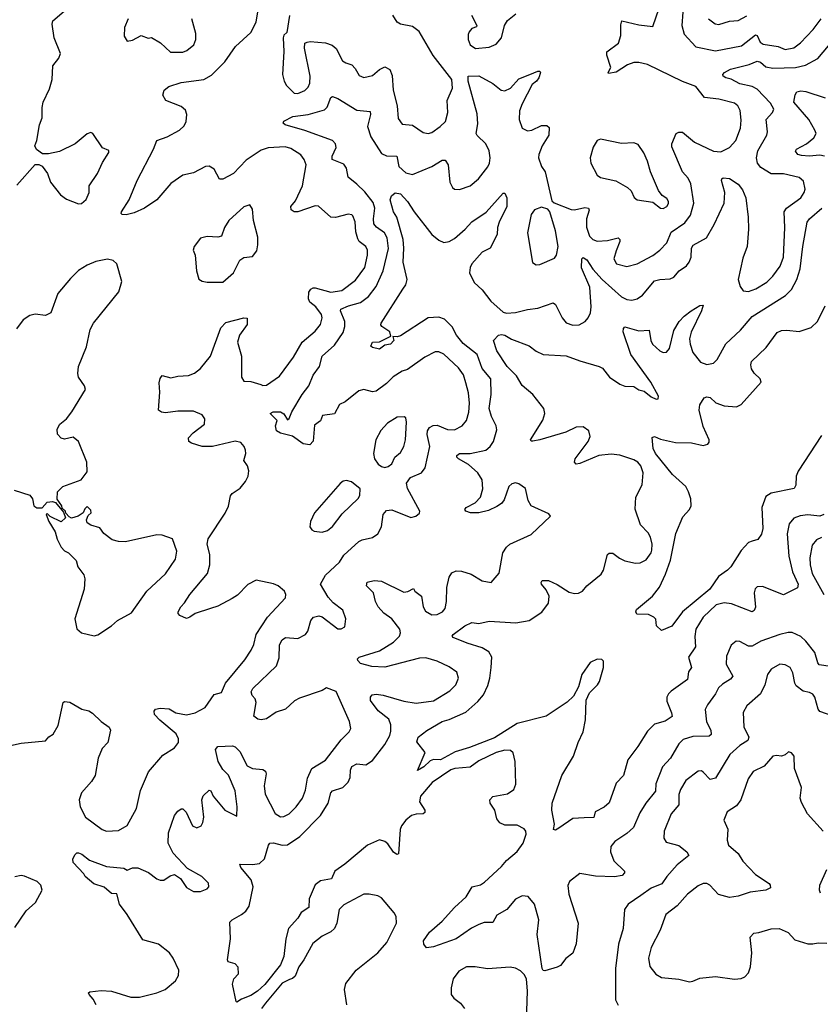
# Model space of a CAD drawing. Extents: x 1550320 to 1685906, y 509093 to 640511.
# Tile 111 of 256: x 1583187 to 1587787, y 572289 to 577949. Entities that reach past the tile are written whole.
import ezdxf

# ---------------------------------------------------------------- set-up
doc = ezdxf.new("R2010")
doc.units = 0

msp = doc.modelspace()

# ---------------------------------------------------------------- linework, layer by layer
at = {"layer": '0CON20XD'}
for points in [[(1583543, 576893), (1583568.8, 576915), (1583586.2, 576955), (1583586.7, 576995), (1583633.8, 577065), (1583662.3, 577127.7), (1583700, 577185), (1583698.3, 577198.3), (1583663.6, 577213.6), (1583606.7, 577295), (1583595, 577300), (1583575, 577293.3), (1583505, 577236), (1583415, 577191.2), (1583351.7, 577178.3), (1583318.3, 577178.3), (1583283.6, 577203.6), (1583273.8, 577225), (1583285.8, 577254.2), (1583301.4, 577345), (1583315.8, 577385), (1583316.2, 577445), (1583322.5, 577475), (1583357.6, 577552.4), (1583374, 577605), (1583378, 577685), (1583411.2, 577728.8), (1583421.2, 577755), (1583385.8, 577845.8), (1583373.4, 577923.4), (1583376.6, 577943.4), (1583495, 578042)], [(1584083.1, 572425), (1584100, 572455), (1584101.4, 572485), (1584069.5, 572555), (1584048.5, 572585), (1583985, 572635.4), (1583895, 572660.8), (1583805, 572805.8), (1583760, 572865), (1583745, 572923.8), (1583715, 572925.8), (1583672.1, 572962.1), (1583612.2, 572982.2), (1583563.6, 573023.6), (1583555, 573040), (1583493.3, 573105), (1583492.9, 573125), (1583505, 573151.2), (1583515, 573160), (1583525, 573160), (1583545, 573153.3), (1583587.4, 573117.4), (1583685, 573082.2), (1583785, 573071.2), (1583805, 573061.2), (1583835.6, 573074.4), (1583865, 573073.1), (1583927.9, 573047.9), (1583975, 573010), (1583995, 573002.5), (1584015, 573003.3), (1584051.7, 573028.3), (1584076.4, 573036.4), (1584111.7, 573011.7), (1584145, 572961.2), (1584185, 572938), (1584225, 572938), (1584265, 572954), (1584273.8, 572965), (1584272, 572985), (1584234.3, 573024.3), (1584150.6, 573070.6), (1584068.3, 573158.3), (1584040, 573215), (1584041.4, 573275), (1584076.2, 573375), (1584095, 573400), (1584115, 573413.3), (1584125, 573413.3), (1584144.1, 573394.1), (1584180, 573315), (1584205, 573304.2), (1584228.8, 573315), (1584240, 573335), (1584245.6, 573365), (1584233.8, 573465), (1584241.7, 573488.3), (1584275, 573520), (1584286.1, 573516.1), (1584298.8, 573485), (1584366, 573405), (1584435, 573370), (1584437.1, 573425), (1584425, 573516.2), (1584386.6, 573606.6), (1584355, 573638.8), (1584328, 573685), (1584312.9, 573755), (1584325, 573770.8), (1584410, 573775), (1584425, 573768.8), (1584451.7, 573741.7), (1584495, 573660.8), (1584525, 573644.4), (1584585, 573638.9), (1584599.8, 573629.8), (1584602.5, 573615), (1584591.5, 573545), (1584597.4, 573497.4), (1584655, 573385.6), (1584685, 573366.5), (1584705, 573369.1), (1584735, 573384.5), (1584775.2, 573424.8), (1584812.9, 573475), (1584829.1, 573520.9), (1584840.5, 573589.5), (1584866, 573644), (1584945, 573692.2), (1585035, 573810.5), (1585080.6, 573855), (1585089.4, 573875), (1585082.7, 573915), (1585005, 574087.1), (1584950.5, 574109.5), (1584925, 574092.9), (1584795, 574048.9), (1584766.3, 574033.7), (1584715, 573985.6), (1584661.1, 573968.9), (1584605, 573930), (1584575, 573924.2), (1584555, 573929.2), (1584532, 573945), (1584545.6, 574025), (1584539.4, 574045), (1584521.9, 574065), (1584517.1, 574085), (1584525.8, 574105), (1584663.1, 574235), (1584678.3, 574281.7), (1584680.4, 574355), (1584695, 574384.3), (1584715, 574397.3), (1584785, 574391.8), (1584830, 574415), (1584843.1, 574435), (1584860.5, 574495), (1584875, 574515.6), (1584905, 574523.1), (1584925, 574517.1), (1585015, 574447.5), (1585035, 574447.5), (1585055, 574460), (1585061.9, 574505), (1585044.4, 574554.4), (1584987.3, 574597.3), (1584958.9, 574628.9), (1584915.9, 574705), (1584943.4, 574756.6), (1585025, 574831.5), (1585048.8, 574871.2), (1585135, 574948.9), (1585155, 574959.1), (1585215, 574971.9), (1585245.4, 574994.6), (1585266.7, 575035), (1585274.7, 575105.3), (1585295, 575128.5), (1585325, 575131.8), (1585435, 575088), (1585462.5, 575095), (1585485, 575113.3), (1585485.5, 575125), (1585414.6, 575255), (1585409.1, 575285), (1585432.6, 575317.4), (1585495, 575344.5), (1585516, 575374), (1585543.9, 575495), (1585528.8, 575565), (1585530.7, 575585), (1585542.7, 575605), (1585563.3, 575616.7), (1585585, 575618), (1585645, 575594.1), (1585685, 575592.3), (1585729.4, 575615), (1585754.6, 575645), (1585767.3, 575692.7), (1585770.8, 575745), (1585766.5, 575805), (1585751, 575861), (1585736.9, 575906.9), (1585707.5, 575947.5), (1585625, 576026.5), (1585595, 576040), (1585575, 576040), (1585515, 576010), (1585415, 575937.9), (1585385, 575928.5), (1585332.9, 575897.1), (1585295, 575858.6), (1585235.9, 575814.1), (1585215, 575809.2), (1585165, 575823.6), (1585135, 575816.5), (1585056.9, 575753.1), (1585025, 575737.8), (1584996.4, 575683.6), (1584927.5, 575675), (1584915, 575643.3), (1584881.2, 575618.8), (1584873.3, 575526.7), (1584855, 575505.7), (1584815, 575510.5), (1584755, 575555.8), (1584685, 575572), (1584663.3, 575585), (1584657.5, 575615), (1584666.7, 575645), (1584626.2, 575685), (1584642.5, 575695), (1584685, 575695.3), (1584705, 575683.1), (1584725, 575650), (1584736.2, 575656.2), (1584750.8, 575695), (1584810.4, 575795), (1584847.5, 575845), (1584872.7, 575905), (1584910.5, 575955), (1584924.2, 576015.8), (1584995, 576078.5), (1585045, 576152), (1585055.4, 576185), (1585054.7, 576215), (1585030.9, 576275), (1585032.1, 576285), (1585077.1, 576305), (1585145, 576324), (1585191.2, 576358.8), (1585234.8, 576415.2), (1585274.7, 576505), (1585305.6, 576634.4), (1585299.3, 576695), (1585283.8, 576725), (1585236.8, 576756.8), (1585222.4, 576775), (1585220, 576805), (1585227.5, 576865), (1585218, 576898), (1585170.3, 576960.3), (1585124.7, 577004.7), (1585074.2, 577044.2), (1585064.6, 577095), (1585049.6, 577119.6), (1584982.5, 577145), (1584982.7, 577165), (1585005.5, 577215), (1585001.9, 577235), (1584984.2, 577255), (1584825, 577312.8), (1584713.3, 577345), (1584700, 577355), (1584704.2, 577365.8), (1584757, 577393), (1584843.8, 577403.8), (1584938.1, 577431.9), (1584954.2, 577445.8), (1584975, 577501.2), (1584985, 577508.6), (1585015, 577496.5), (1585125, 577429.6), (1585201.3, 577421.3), (1585203.6, 577405), (1585185.9, 577335), (1585205, 577275.6), (1585265, 577180.7), (1585295, 577167.1), (1585354.4, 577164.4), (1585365.4, 577105), (1585405, 577068.5), (1585445, 577059.1), (1585555, 577105.5), (1585615, 577142.2), (1585631.9, 577141.9), (1585648.8, 577115), (1585658.6, 577015), (1585674.3, 576984.3), (1585685.8, 576975.8), (1585715, 576972.9), (1585775.3, 576994.7), (1585823.1, 577035), (1585876.5, 577103.5), (1585887.3, 577125), (1585890.8, 577155), (1585884.6, 577195), (1585866.2, 577236.2), (1585815, 577283.1), (1585809.5, 577295), (1585818.6, 577351.4), (1585815, 577407.5), (1585763.3, 577595), (1585764, 577625), (1585825, 577626.7), (1585905, 577581.9), (1585954.5, 577544.5), (1585975, 577540.8), (1586008, 577555), (1586055, 577610), (1586117.5, 577635), (1586165, 577652.5), (1586175, 577652.5), (1586180, 577645), (1586170, 577615), (1586156, 577595), (1586132.5, 577577.5), (1586073.8, 577465), (1586058.8, 577425), (1586056.5, 577375), (1586075, 577326), (1586105, 577310), (1586130, 577315), (1586185, 577341.4), (1586215, 577342), (1586228.8, 577328.8), (1586226.9, 577285), (1586189.4, 577225), (1586169.2, 577175), (1586168.6, 577155), (1586184.4, 577105), (1586205.5, 577075), (1586245, 576907.5), (1586257.3, 576897.3), (1586355, 576857.3), (1586375, 576856), (1586435, 576869.2), (1586455.4, 576865.4), (1586458.9, 576855), (1586444, 576805), (1586443.1, 576756.9), (1586461.2, 576705), (1586479.4, 576685), (1586506, 576676), (1586565, 576680.5), (1586626.2, 576695), (1586635, 576686.2), (1586635.3, 576675), (1586615, 576621.4), (1586600.4, 576575), (1586615.8, 576545), (1586675, 576531.1), (1586735, 576546.4), (1586825.7, 576594.3), (1586864.8, 576625.2), (1586905, 576667.1), (1586931.3, 576728.7), (1587008.2, 576781.8), (1587040.8, 576825), (1587060.4, 576895), (1587042.9, 577005), (1587027.7, 577037.7), (1586995.5, 577075), (1586935, 577217.5), (1586934.7, 577235.3), (1586959.2, 577295), (1586975, 577303.1), (1586995, 577301.9), (1587065, 577245.4), (1587173.8, 577193.8), (1587215, 577190), (1587265, 577215.4), (1587301.5, 577255), (1587329.1, 577325), (1587332.1, 577372.1), (1587327.6, 577427.6), (1587313.3, 577453.3), (1587295, 577469.5), (1587205, 577492.7), (1587121.1, 577501.1), (1587071.9, 577565), (1586995, 577594.1), (1586795, 577691.1), (1586745, 577704), (1586715, 577703.8), (1586680.1, 577689.9), (1586615, 577648.6), (1586570, 577640), (1586567.5, 577645), (1586583.8, 577675), (1586560.8, 577745), (1586560.8, 577765), (1586627.1, 577815), (1586640.7, 577859.3), (1586640.3, 577919.7), (1586647, 577943), (1586745, 577920), (1586825, 577910), (1586862.1, 578015)], [(1584283.8, 574565), (1584195, 574536), (1584165, 574514), (1584145, 574508), (1584107.5, 574525), (1584097.5, 574535), (1584096.7, 574545), (1584112, 574575), (1584133.4, 574596.6), (1584164.3, 574645), (1584265.6, 574765), (1584280, 574815), (1584278.9, 574875), (1584263.6, 574935), (1584270, 574965), (1584368, 575112), (1584386.2, 575153.8), (1584398.5, 575211.5), (1584408.8, 575225), (1584454.5, 575255.5), (1584484.4, 575295), (1584500, 575325), (1584504.1, 575355.9), (1584495.8, 575385), (1584475.7, 575415), (1584485.6, 575455), (1584484.3, 575475), (1584476.4, 575496.4), (1584458.1, 575518.1), (1584425, 575527.1), (1584295, 575495.4), (1584235, 575496.7), (1584175, 575514.1), (1584159.6, 575525), (1584157.5, 575545), (1584183.1, 575575), (1584248.6, 575625), (1584251.4, 575655), (1584235, 575678.1), (1584185, 575698.5), (1584095, 575698.2), (1584025, 575688.6), (1584002.6, 575692.6), (1583984.3, 575704.3), (1583992.6, 575807.4), (1583987.9, 575862.1), (1583993.3, 575886.7), (1584006.1, 575903.9), (1584055, 575891.1), (1584095, 575901.1), (1584156.6, 575903.4), (1584192.1, 575917.9), (1584226.4, 575943.6), (1584282.5, 576015), (1584342.4, 576177.6), (1584371.2, 576208.8), (1584475, 576236.2), (1584493.3, 576233.3), (1584495, 576197.5), (1584450.6, 576135), (1584439.4, 576095), (1584461.4, 576015), (1584460.8, 575895), (1584475, 575872), (1584515, 575869.4), (1584572.6, 575852.6), (1584585, 575846.9), (1584605, 575848.6), (1584679.8, 575900.2), (1584760.9, 576009.1), (1584810.9, 576095), (1584885, 576158.5), (1584915, 576197.1), (1584925.3, 576234.7), (1584921.8, 576255), (1584888.8, 576298.8), (1584855, 576326.4), (1584845.9, 576345), (1584847.8, 576382.2), (1584860.5, 576399.5), (1584872.5, 576407.5), (1584885, 576407.1), (1584975, 576382.4), (1585038.3, 576391.7), (1585117.2, 576452.8), (1585170.7, 576525), (1585184.7, 576595), (1585184.7, 576625), (1585175.2, 576645.2), (1585138.2, 576675), (1585129.3, 576689.3), (1585119.4, 576729.4), (1585115, 576786.7), (1585101.4, 576821.4), (1585095, 576828.1), (1585075, 576831.1), (1585002.2, 576812.2), (1584975, 576814.4), (1584903.3, 576876.7), (1584885, 576880), (1584785, 576844.4), (1584765, 576845.7), (1584747.1, 576857.1), (1584745.8, 576875), (1584772, 576908), (1584812.3, 576995), (1584832.5, 577115), (1584822.5, 577145), (1584801.9, 577171.9), (1584745, 577208.5), (1584712.4, 577217.6), (1584615, 577211.8), (1584575, 577199.6), (1584489.1, 577140.9), (1584415, 577065.5), (1584355, 577031.9), (1584335, 577032.5), (1584305, 577089.2), (1584275, 577108.1), (1584255, 577105.6), (1584185, 577069.4), (1584124.4, 577055.6), (1584055, 577007.5), (1583975, 576913.3), (1583903.9, 576866.1), (1583845, 576840), (1583798.3, 576828.3), (1583775, 576830), (1583770, 576835), (1583772.5, 576845), (1583815.9, 576914.1), (1583862.9, 577025), (1583956.7, 577205), (1583974.4, 577255), (1584035, 577275.6), (1584105.4, 577314.6), (1584131.3, 577338.7), (1584144.3, 577365), (1584148.1, 577405), (1584138.9, 577428.9), (1584115, 577450), (1584027.5, 577485), (1584010, 577515), (1584016.2, 577545), (1584043.3, 577565), (1584115, 577587.3), (1584245.4, 577604.6), (1584289.4, 577630.6), (1584365, 577708), (1584427.5, 577795), (1584514.6, 577875.4), (1584545.6, 577935), (1584556.9, 578005)], [(1586997.2, 577992.8), (1586991.1, 577915), (1587005.2, 577865.2), (1587073, 577793), (1587185, 577769.5), (1587335, 577799.5), (1587415, 577862.2), (1587425, 577858), (1587440.9, 577820.9), (1587458.7, 577808.7), (1587545, 577795.3), (1587585, 577778), (1587635, 577788.4), (1587672.8, 577817.2), (1587746.8, 577893.2), (1587792.7, 577955)], [(1583811.2, 577955), (1583788.8, 577905), (1583786.7, 577855), (1583805, 577826.7), (1583835, 577831.2), (1583885, 577858), (1583925, 577842.5), (1583945, 577846.7), (1583995.7, 577815.7), (1584052.9, 577762.9), (1584125, 577762.7)], [(1584125, 577762.7), (1584148.3, 577771.7), (1584187.8, 577805), (1584198.5, 577835), (1584199.1, 577869.1), (1584176, 577955)], [(1584737, 577973), (1584722.5, 577875), (1584705, 577860), (1584701.2, 577845), (1584705.7, 577765.7), (1584697.5, 577635), (1584706.7, 577595), (1584720.5, 577570.5), (1584765, 577526.9), (1584785, 577524.7), (1584825, 577542.3), (1584845, 577561.1), (1584854.6, 577585), (1584855.4, 577625.4), (1584824.3, 577785.7), (1584826.2, 577813.8), (1584839.2, 577820.8), (1584855.8, 577824.2), (1584945, 577815.6), (1584982.4, 577802.4), (1585005, 577783.8), (1585042.8, 577712.8), (1585060.6, 577700.6), (1585095, 577690), (1585115, 577668.8), (1585138.3, 577628.3), (1585165, 577616.9), (1585215, 577628.1), (1585255, 577662.9), (1585285, 577679.2), (1585313.4, 577663.4), (1585327.6, 577627.6), (1585333.2, 577545), (1585355.5, 577455), (1585362.1, 577382.1), (1585385, 577348), (1585445, 577343.5), (1585505, 577300.8), (1585535, 577294.3), (1585555, 577301.4), (1585602.9, 577335), (1585633.3, 577365), (1585647.1, 577415), (1585643.5, 577485), (1585674.6, 577555.4), (1585670.6, 577605), (1585563.5, 577743.5), (1585482, 577882), (1585445, 577909.2), (1585374.3, 577924.3), (1585356.2, 577935), (1585331.4, 577975)], [(1585782.5, 577975), (1585813.3, 577915), (1585811.7, 577908.3), (1585785, 577898), (1585770.6, 577879.4), (1585764.4, 577865), (1585764.5, 577835), (1585775.6, 577805), (1585805.4, 577784.6), (1585885, 577792.2), (1585925, 577808), (1585955.6, 577844.4), (1585973.1, 577915), (1585990.8, 577945), (1586036.9, 577983.1)], [(1587144.2, 577955), (1587183.8, 577925), (1587205, 577920.9), (1587265, 577941.5), (1587315, 577945.5), (1587365, 577970.7)], [(1586004.3, 574935), (1586125, 574990.5), (1586237.5, 575095), (1586228.3, 575108.3), (1586125.5, 575155.5), (1586108.1, 575185), (1586094.3, 575254.3), (1586055, 575282), (1586035, 575287.5), (1586015, 575282), (1585997.5, 575265), (1585970.5, 575189.5), (1585955, 575168.9), (1585929.4, 575150.6), (1585881.3, 575128.7), (1585825, 575114.7), (1585777.5, 575115), (1585750, 575125), (1585743.9, 575133.9), (1585753.3, 575145), (1585805, 575171.5), (1585835.2, 575204.8), (1585847.4, 575252.6), (1585845.3, 575305), (1585820.4, 575345), (1585765, 575392.7), (1585707.5, 575425), (1585698.6, 575435), (1585699.2, 575445), (1585713.7, 575456.3), (1585775, 575455.5), (1585865, 575475.6), (1585889.4, 575495), (1585910, 575525), (1585927.9, 575592.1), (1585924.3, 575615), (1585898, 575668), (1585884.1, 575715), (1585896.6, 575795), (1585894.5, 575885), (1585844.8, 575944.8), (1585815, 576025.6), (1585735, 576087.5), (1585696.6, 576136.6), (1585672.9, 576182.9), (1585627.8, 576227.8), (1585595, 576239.6), (1585534.7, 576235.3), (1585375, 576132.2), (1585356.2, 576126.2), (1585331.7, 576128.3), (1585336.2, 576105), (1585316.7, 576085), (1585285, 576078.8), (1585255, 576056.2), (1585214.2, 576064.2), (1585205, 576072.5), (1585214.1, 576095.9), (1585255, 576096.7), (1585320, 576130), (1585313.3, 576155), (1585268.8, 576185), (1585262, 576195), (1585264.2, 576205), (1585389.4, 576400.6), (1585406.2, 576425), (1585412.8, 576455), (1585389.5, 576555), (1585393.5, 576635), (1585389.5, 576685), (1585354.1, 576814.1), (1585334.7, 576845), (1585315.7, 576914.3), (1585322.7, 576937.3), (1585345, 576953.3), (1585375, 576949.2), (1585415.7, 576905), (1585454.2, 576845), (1585555.3, 576715.3), (1585595, 576681.5), (1585625, 576669.1), (1585655, 576673.6), (1585685, 576691.8), (1585746.9, 576745), (1585785, 576786.9), (1585866.6, 576843.4), (1585965, 576952.5), (1585975, 576952.5), (1585985.6, 576925), (1585986.2, 576875), (1585941.3, 576785), (1585932.2, 576755), (1585930, 576715), (1585890, 576635), (1585845, 576612.2), (1585784.6, 576545), (1585774.6, 576525), (1585771.8, 576495), (1585798.5, 576438.5), (1585845, 576396.5), (1585895, 576330.6), (1585965, 576267.5), (1585985, 576262.5), (1586035, 576265.4), (1586105, 576283.9), (1586165, 576290.5), (1586251.4, 576321.4), (1586265, 576312), (1586303.1, 576235), (1586327.6, 576207.6), (1586365, 576193.1), (1586402.5, 576195), (1586436.4, 576213.6), (1586454.2, 576235), (1586466.2, 576263.8), (1586471.4, 576298.6), (1586462.4, 576412.4), (1586415, 576523.8), (1586418, 576575), (1586425, 576582), (1586445, 576569.2), (1586481.1, 576515), (1586534.6, 576455), (1586645, 576356.1), (1586675, 576340.8), (1586705, 576336.4), (1586735, 576344.5), (1586764.7, 576365.3), (1586835, 576448.2), (1586865, 576456.4), (1586925, 576460), (1586945, 576469.2), (1586975.8, 576505), (1587019.2, 576535), (1587033.1, 576555), (1587045.4, 576584.6), (1587047.3, 576635), (1587056.7, 576653.3), (1587133.8, 576696.2), (1587178.1, 576771.9), (1587235.6, 576895), (1587238.5, 576955), (1587220, 577025), (1587220.8, 577035), (1587229.2, 577040.8), (1587265, 577036.7), (1587315, 577003.3), (1587340.7, 576970.7), (1587358.7, 576925), (1587372.9, 576815), (1587374.7, 576745), (1587366.8, 576645), (1587342.4, 576577.6), (1587316.1, 576455), (1587326.2, 576416.2), (1587345, 576390.8), (1587375, 576386.4), (1587417.8, 576402.2), (1587479.5, 576440.5), (1587515.4, 576475), (1587556.9, 576533.1), (1587575.8, 576585), (1587582.7, 576755), (1587578.9, 576845), (1587593.6, 576865), (1587675, 576924.5), (1587694.6, 576955), (1587700, 576975), (1587690.2, 577020.2), (1587665, 577042.7), (1587576.2, 577063.8), (1587505, 577063.8), (1587445, 577100.4), (1587426.1, 577125), (1587421.2, 577155), (1587428.4, 577195), (1587479.5, 577285), (1587483.3, 577305), (1587476.7, 577375), (1587513.3, 577415), (1587520.6, 577435), (1587500.3, 577470.3), (1587425, 577549.4), (1587395, 577565.2), (1587325, 577581.3), (1587275, 577608.2), (1587245, 577615.8), (1587230, 577625), (1587227.5, 577635), (1587236.7, 577645), (1587271.2, 577665), (1587378, 577692), (1587425, 577711.5), (1587443.1, 577705), (1587475, 577679.2), (1587515, 577669.8), (1587645, 577674.1), (1587702.4, 577687.6), (1587773.4, 577726.6), (1587835, 577799.1)], [(1587811.2, 577165), (1587785, 577171.1), (1587724.1, 577164.1), (1587678.6, 577168.6), (1587658.8, 577175), (1587644, 577194), (1587650, 577205), (1587707.5, 577235), (1587749.5, 577270.5), (1587762.7, 577295), (1587756.8, 577315), (1587720.8, 577375), (1587635.6, 577475), (1587643, 577517), (1587653.3, 577535), (1587675, 577540), (1587705, 577537.3), (1587815, 577500.3)], [(1586885, 576864.2), (1586905.7, 576875), (1586915, 576892.5), (1586914.3, 576905), (1586905, 576922), (1586879.4, 576939.4), (1586857.6, 576967.6), (1586812.2, 577075), (1586795, 577136.2), (1586773.4, 577183.4), (1586741.2, 577231.2), (1586715, 577242), (1586645, 577237.5), (1586525, 577263.3), (1586506.1, 577253.9), (1586482.7, 577217.3), (1586464, 577155), (1586468.8, 577125), (1586505, 577056.2), (1586525, 577042.9), (1586612.1, 577022.1), (1586678.8, 576985), (1586700, 576965), (1586717.7, 576927.7), (1586735, 576913.3), (1586825, 576900), (1586870, 576865), (1586885, 576864.2)], [(1583171.2, 576998.8), (1583275, 577117.5), (1583297, 577117), (1583316.4, 577106.4), (1583346.1, 577066.1), (1583363.3, 577015), (1583422.3, 576942.3), (1583455, 576917.5), (1583525, 576890), (1583543, 576893)], [(1584355, 576440.8), (1584415, 576494), (1584452.4, 576567.6), (1584475, 576582.5), (1584525, 576588.8), (1584548.8, 576621.2), (1584555.7, 576655), (1584555, 576700), (1584531.4, 576795), (1584525, 576860), (1584510, 576885), (1584475, 576873.8), (1584389.2, 576795), (1584364.3, 576755), (1584346.7, 576705), (1584325, 576698.8), (1584265, 576703.3), (1584225, 576692.5), (1584190, 576645), (1584183.3, 576625), (1584196.1, 576596.1), (1584203.3, 576505), (1584217, 576457), (1584236.1, 576446.1), (1584265, 576440.8), (1584355, 576440.8)], [(1587278, 574592), (1587235, 574598), (1587188.9, 574585), (1587113.8, 574515), (1587072.5, 574445), (1587066.3, 574403.7), (1587069.5, 574345), (1587030.6, 574285), (1587047.1, 574225), (1587029.5, 574200.5), (1587025, 574156.2), (1586929.7, 574090.3), (1586914.2, 574075), (1586905.7, 574055), (1586905, 574032.5), (1586932.9, 573965), (1586935.5, 573944.5), (1586895, 573917.8), (1586835, 573900), (1586795, 573860), (1586738.9, 573771.1), (1586681.5, 573695), (1586655.8, 573605), (1586615, 573560), (1586575, 573447.5), (1586545, 573422), (1586493.6, 573396.4), (1586486.1, 573363.9), (1586430.7, 573360.7), (1586365, 573358), (1586285, 573301.2), (1586265, 573291.2), (1586255, 573293.3), (1586260, 573325), (1586243.8, 573405), (1586246.7, 573445), (1586302.1, 573605), (1586369.2, 573715), (1586396.5, 573795), (1586425.3, 573855), (1586438.8, 573925), (1586442.2, 574037.8), (1586460.8, 574079.2), (1586507.8, 574125), (1586518.9, 574145), (1586542.5, 574225), (1586541.7, 574261.7), (1586531.7, 574271.7), (1586505, 574273.8), (1586465, 574254), (1586417.1, 574185), (1586398.8, 574115), (1586368.6, 574061.4), (1586333.5, 574026.5), (1586212.9, 573945), (1586045, 573903.4), (1585915, 573822), (1585772.2, 573765), (1585689.6, 573740.4), (1585605, 573694.3), (1585565, 573696.2), (1585545, 573689.2), (1585510, 573655), (1585473, 573633), (1585516.4, 573736.4), (1585468.3, 573798.3), (1585476.7, 573825), (1585525.9, 573864.1), (1585615, 573914.4), (1585654.1, 573925.9), (1585750.7, 573969.2), (1585820.1, 574029.9), (1585851.5, 574068.5), (1585877.2, 574122.8), (1585889.2, 574165), (1585896.2, 574226.2), (1585900.4, 574285), (1585881.9, 574315), (1585845, 574337.9), (1585757.5, 574365), (1585678.3, 574398.3), (1585672.5, 574405), (1585677.5, 574415), (1585745, 574464.2), (1585785, 574484.2), (1585825, 574477.5), (1585885, 574491.5), (1586037.7, 574482.3), (1586115, 574496.2), (1586186.4, 574543.6), (1586224.6, 574595.4), (1586229.4, 574635), (1586211.7, 574671.7), (1586186.2, 574705), (1586183.8, 574715), (1586190, 574725), (1586225, 574725.5), (1586275, 574702.2), (1586345, 574658.5), (1586375, 574650.8), (1586397.1, 574652.9), (1586420, 574665), (1586446, 574695), (1586527.6, 574762.4), (1586540.6, 574785), (1586564.1, 574875.9), (1586575, 574883.3), (1586595, 574882), (1586633.5, 574853.5), (1586665, 574838.2), (1586725, 574825.5), (1586752.8, 574827.2), (1586787.1, 574845), (1586815, 574884), (1586819.8, 574900.2), (1586820.9, 574935), (1586811.8, 574975), (1586798.8, 574998.8), (1586753.5, 575045), (1586723.8, 575135), (1586727.8, 575205), (1586763.8, 575275), (1586770.3, 575345), (1586756.7, 575385), (1586739.6, 575405), (1586715, 575418.8), (1586634.6, 575445.4), (1586585, 575451.6), (1586515, 575443.4), (1586405, 575397.5), (1586384.6, 575394.6), (1586375.8, 575405), (1586378.1, 575425), (1586454.4, 575525), (1586465, 575552.5), (1586458.1, 575585), (1586425, 575608.9), (1586385, 575607.7), (1586325, 575577.9), (1586176.2, 575535), (1586136, 575526), (1586126.4, 575526.4), (1586122, 575535), (1586192.5, 575647.5), (1586204.5, 575685), (1586199.6, 575715), (1586135.2, 575795.2), (1586075, 575845.8), (1586041.7, 575901.7), (1585988.1, 575955), (1585929.4, 576045), (1585910, 576105), (1585937.5, 576135), (1585955, 576140), (1585975, 576135.5), (1586013.1, 576113.1), (1586114.5, 576074.5), (1586154.7, 576044.7), (1586195, 576025.4), (1586326.7, 576016.7), (1586405, 575987.5), (1586516.4, 575956.4), (1586535.4, 575945.4), (1586575.7, 575895), (1586636, 575855), (1586665, 575842.7), (1586715, 575840), (1586745, 575820.8), (1586775, 575814.2), (1586815, 575781.2), (1586845, 575767.5), (1586855, 575770), (1586857.5, 575785), (1586812.9, 575865), (1586698.8, 576025), (1586654.4, 576155), (1586655.8, 576174.2), (1586665, 576183.8), (1586745, 576160.5), (1586803.9, 576163.9), (1586813.5, 576105), (1586823.6, 576083.6), (1586866, 576045), (1586885, 576036.7), (1586902.6, 576037.4), (1586920.9, 576059.1), (1586946.6, 576163.4), (1586975.6, 576215), (1587005, 576245.6), (1587046, 576275), (1587095, 576306.9), (1587115, 576307.5), (1587105.4, 576275), (1587045, 576154), (1587036.1, 576115), (1587039.1, 576085), (1587055.3, 576035.3), (1587099.7, 575979.7), (1587135, 575967.1), (1587174, 575975), (1587194.7, 575995.3), (1587244.2, 576085.8), (1587328.2, 576165), (1587396.7, 576243.3), (1587587, 576363), (1587621.9, 576398.1), (1587652.5, 576455), (1587672.3, 576517.7), (1587686.2, 576645), (1587710.9, 576785), (1587725, 576804.4), (1587795.6, 576865)], [(1586155, 576540), (1586175, 576542.5), (1586260.7, 576579.3), (1586270.6, 576595), (1586280.6, 576645), (1586266.1, 576735), (1586232.5, 576845), (1586220.8, 576860.8), (1586185, 576872.5), (1586145, 576856), (1586125, 576830), (1586105.7, 576725), (1586134.1, 576554.1), (1586155, 576540)], [(1583154.3, 575244.3), (1583245, 575216.7), (1583260, 575195), (1583267.5, 575155), (1583285, 575142.5), (1583317, 575143), (1583345, 575176.2), (1583375, 575180), (1583393, 575173), (1583438.3, 575118.3), (1583450, 575085), (1583425, 575063.3), (1583363, 575093), (1583345, 575110), (1583340, 575105), (1583353.8, 575065), (1583391.2, 575005), (1583402.3, 574962.3), (1583425, 574917.5), (1583445, 574896.7), (1583467.5, 574885), (1583510.7, 574840.7), (1583521.2, 574805), (1583555, 574757.5), (1583561.2, 574735), (1583558, 574675), (1583504, 574505), (1583515, 574447.5), (1583542.5, 574425), (1583615, 574408.1), (1583636.1, 574413.9), (1583714, 574465), (1583749.2, 574495), (1583829.5, 574540.5), (1583917.8, 574665), (1584025.7, 574764.3), (1584081.7, 574848.3), (1584089.6, 574895), (1584065.7, 574965.7), (1584005, 574985.8), (1583975, 574988), (1583795, 574948.5), (1583755, 574949.2), (1583718.8, 574958.8), (1583670, 574995), (1583647.5, 575027.5), (1583595, 575043.3), (1583575, 575057.5), (1583571.2, 575075), (1583581.2, 575098.8), (1583597.5, 575115), (1583595, 575130), (1583575, 575150), (1583561.7, 575138.3), (1583552.5, 575115), (1583523.3, 575095), (1583485, 575084), (1583471.7, 575091.7), (1583451.7, 575111.7), (1583450, 575125), (1583431.7, 575141.7), (1583430, 575155), (1583403, 575193), (1583404, 575235), (1583435, 575265.8), (1583540, 575305), (1583575, 575350), (1583572, 575405), (1583525.4, 575525.4), (1583495, 575549.4), (1583445, 575538), (1583425, 575543.3), (1583405, 575567.5), (1583401.4, 575595), (1583417.5, 575625), (1583455.7, 575654.3), (1583487.5, 575695), (1583565.9, 575824.1), (1583560, 575845), (1583524.3, 575895), (1583521.4, 575915), (1583525.7, 575955), (1583570.3, 576069.7), (1583592, 576168), (1583610.8, 576205), (1583756.2, 576385), (1583773.8, 576445), (1583745.8, 576545), (1583725, 576564.2), (1583692.1, 576572.1), (1583625, 576560), (1583575, 576538.5), (1583525, 576506.7), (1583478.2, 576461.8), (1583406.9, 576375), (1583365, 576263.8), (1583335, 576249.2), (1583275, 576255.8), (1583245, 576248), (1583206.8, 576223.2), (1583167.7, 576172.3)], [(1587029.6, 575235), (1587014.5, 575265), (1586937.5, 575335), (1586840, 575455), (1586827.5, 575485), (1586821.7, 575548.3), (1586835, 575552.9), (1586868.5, 575538.5), (1586955, 575519.6), (1587046.9, 575516.9), (1587115, 575501.4), (1587140.3, 575509.7), (1587148.9, 575521.1), (1587148.6, 575535), (1587115, 575611.2), (1587090.6, 575705), (1587094.4, 575735.6), (1587120, 575775), (1587135, 575780.8), (1587155, 575776.7), (1587187.3, 575747.3), (1587235, 575728.9), (1587305, 575723.1), (1587333.4, 575736.6), (1587447.5, 575865), (1587442.5, 575885), (1587407, 575917), (1587392.4, 575942.4), (1587388.1, 575965), (1587392.5, 575985), (1587475.7, 576065), (1587538.7, 576151.3), (1587565, 576163.1), (1587595.8, 576164.2), (1587666.1, 576156.1), (1587735, 576180.8), (1587771.4, 576215), (1587816.2, 576305)], [(1585285, 575376), (1585305, 575380.8), (1585325, 575396), (1585341.9, 575435), (1585375, 575461.9), (1585393.8, 575495), (1585402.9, 575535), (1585409.5, 575635), (1585405, 575660), (1585397, 575667), (1585355.6, 575664.4), (1585299.8, 575630.2), (1585262.8, 575587.2), (1585234.3, 575535), (1585219.2, 575455), (1585225.8, 575425), (1585246, 575395), (1585265, 575380), (1585285, 575376)], [(1587795, 575560), (1587660.4, 575355), (1587648.5, 575325), (1587646.9, 575273.1), (1587636.7, 575255), (1587505, 575228), (1587475, 575208.1), (1587451.8, 575145), (1587456.4, 575025), (1587448.8, 574991.2), (1587428.8, 574961.2), (1587395, 574951.2), (1587375, 574943.3), (1587332.1, 574897.9), (1587272.5, 574805), (1587255, 574785.8), (1587201.7, 574748.3), (1587152.5, 574675), (1586995.4, 574544.6), (1586935, 574462.5), (1586875, 574438.8), (1586846.2, 574465), (1586842.5, 574502.5), (1586830, 574515), (1586800, 574530), (1586732.8, 574532.8), (1586727.3, 574545), (1586731.3, 574558.7), (1586824, 574635), (1586862.5, 574687.5), (1586897.6, 574762.4), (1586927.3, 574842.7), (1586956.9, 574995), (1586997.8, 575092.2), (1587035, 575132.9), (1587045.5, 575155), (1587043.8, 575195), (1587029.6, 575235)], [(1584925, 575003.1), (1584955, 575012.5), (1584985, 575035.7), (1585040.8, 575109.2), (1585132.4, 575197.6), (1585140.8, 575215), (1585143.3, 575253.3), (1585092.7, 575292.7), (1585065, 575300.8), (1585045, 575295.7), (1585027.6, 575282.4), (1584881.4, 575115), (1584857.5, 575065), (1584854.2, 575034.2), (1584865, 575016.7), (1584878.3, 575008.3), (1584925, 575003.1)], [(1587807.7, 575105), (1587785, 575096.3), (1587715, 575103.1), (1587672.4, 575097.6), (1587635, 575083.1), (1587607.9, 575052.1), (1587596.1, 574993.9), (1587605.7, 574865), (1587626.7, 574775), (1587660.4, 574705), (1587655.8, 574684.2), (1587575, 574643.6), (1587455, 574691.9), (1587425, 574690), (1587413.2, 574676.8), (1587406.9, 574655), (1587415, 574572.5), (1587407.3, 574552.7), (1587395, 574545.7), (1587278, 574592)], [(1587845, 574232), (1587781.2, 574241.2), (1587772.6, 574252.6), (1587755, 574312.5), (1587705, 574376.2), (1587675, 574404.6), (1587625, 574426.5), (1587602.8, 574427.2), (1587555, 574414.4), (1587445, 574376.4), (1587395, 574347.7), (1587375, 574348.2), (1587325, 574375.6), (1587303.3, 574376.7), (1587275.5, 574354.5), (1587249.1, 574290.9), (1587247.3, 574245), (1587284.4, 574175), (1587271.9, 574158.1), (1587225, 574130.5), (1587201.9, 574108.1), (1587186, 574074), (1587138.6, 574011.4), (1587125.5, 573984.5), (1587133.5, 573913.5), (1587158.9, 573865), (1587160, 573840), (1587148.8, 573831.2), (1587055, 573828.4), (1586999.1, 573810.9), (1586975, 573785.8), (1586926, 573704), (1586881.5, 573655), (1586843, 573557), (1586840.9, 573515), (1586785.5, 573445), (1586750.7, 573389.3), (1586713.4, 573306.6), (1586675, 573271.1), (1586606, 573225), (1586584.3, 573195.7), (1586581.9, 573165), (1586601.1, 573115), (1586662, 573055), (1586662, 573045), (1586649.4, 573030.6), (1586605, 573021.3), (1586495, 573025.3), (1586405, 573040.6), (1586345.4, 572994.6), (1586337.4, 572972.6), (1586342.7, 572922.7), (1586395.8, 572755), (1586383.6, 572636.4), (1586365, 572583.3), (1586325, 572553.3), (1586295, 572513.3), (1586275, 572502.5), (1586205, 572482.5), (1586195, 572483.3), (1586189.2, 572495), (1586161, 572691), (1586170.5, 572775), (1586145.5, 572865.5), (1586109.1, 572909.1), (1586075, 572913.6), (1586035, 572893.5), (1585985.3, 572834.7), (1585928.8, 572801.2), (1585905, 572758.8), (1585855, 572760), (1585825, 572748.9), (1585782.6, 572727.4), (1585695, 572665.5), (1585565, 572620), (1585524, 572614), (1585510, 572635), (1585506.7, 572655), (1585540.8, 572705), (1585615, 572768.1), (1585685, 572845.5), (1585752.4, 572907.6), (1585787.5, 572965), (1585835, 572975.5), (1585858.5, 572991.5), (1585955, 573081.1), (1585984, 573116), (1586045, 573168.1), (1586080.4, 573215), (1586096.5, 573266.5), (1586094.4, 573284.4), (1586085, 573298.8), (1586045, 573318.6), (1585975, 573319.5), (1585945, 573333.1), (1585928.9, 573355), (1585916.7, 573405), (1585889.4, 573445), (1585888.1, 573465), (1585905, 573483.1), (1585989.8, 573500.2), (1586025.5, 573524.5), (1586037.1, 573555), (1586034.2, 573685), (1586022, 573735), (1586007.5, 573747.5), (1585975, 573750), (1585925, 573737.3), (1585825, 573689.1), (1585775, 573652.5), (1585687.5, 573645), (1585665, 573636.7), (1585556.7, 573565), (1585490.2, 573485), (1585485, 573454), (1585515.6, 573405), (1585515, 573392), (1585505.3, 573384.7), (1585465, 573382.9), (1585438.1, 573375), (1585405, 573348.2), (1585380, 573315), (1585372.8, 573295), (1585363.3, 573155), (1585355, 573150), (1585335, 573164.3), (1585301.6, 573211.6), (1585285, 573225.5), (1585255, 573234.6), (1585185, 573203.3), (1585054.9, 573095.1), (1584997.9, 573055), (1584978.7, 573011.3), (1584915, 572999.7), (1584885, 572975.5), (1584850.8, 572895), (1584847.8, 572845), (1584805, 572816.4), (1584785.2, 572784.8), (1584732.3, 572725), (1584716, 572665), (1584705, 572563.8), (1584685, 572516.9), (1584595, 572403.6), (1584554.2, 572365), (1584515, 572339.2), (1584460.6, 572319.4), (1584435, 572302.5), (1584430, 572305), (1584410, 572405), (1584417.5, 572435), (1584444, 572465), (1584443, 572503), (1584425, 572522.9), (1584385, 572533.8), (1584380.6, 572545), (1584398.9, 572665), (1584395, 572761.2), (1584407.1, 572775), (1584461.1, 572805), (1584486, 572824), (1584506.1, 572853.9), (1584528, 572965), (1584516.4, 573005), (1584458, 573075), (1584452.5, 573095), (1584525, 573092.7), (1584565, 573099.5), (1584594, 573126), (1584616.2, 573203.8), (1584625, 573215.7), (1584645, 573218.2), (1584695, 573203.9), (1584725, 573205.4), (1584796, 573254), (1584916.1, 573375), (1584960.4, 573445), (1584975, 573505.8), (1584985, 573515.6), (1585043.9, 573536.1), (1585075, 573565.8), (1585086.7, 573593.3), (1585087.7, 573635), (1585095, 573656.9), (1585125, 573672.5), (1585175, 573666.5), (1585215, 573690.5), (1585285, 573782.9), (1585314.4, 573835), (1585320.2, 573859.8), (1585319.5, 573895), (1585307.6, 573927.6), (1585246.9, 573976.9), (1585203.1, 574035), (1585202.9, 574055), (1585212.1, 574067.9), (1585235, 574073.1), (1585275, 574066.7), (1585395, 574031.2), (1585465, 574019.5), (1585565, 574034.6), (1585658.1, 574091.9), (1585692.5, 574125), (1585708.6, 574165), (1585698.3, 574198.3), (1585655, 574230), (1585585, 574262), (1585521.1, 574281.1), (1585485, 574279.7), (1585285, 574227.4), (1585211.3, 574231.3), (1585145, 574249.2), (1585130.8, 574265), (1585128.8, 574275), (1585136.7, 574285), (1585255, 574321.1), (1585335, 574371.1), (1585370, 574405), (1585374.6, 574425), (1585370.7, 574445), (1585325, 574504.6), (1585278.4, 574538.4), (1585247.1, 574575), (1585231.4, 574605), (1585219.2, 574655), (1585178.8, 574695), (1585184.2, 574715.8), (1585224.2, 574725.8), (1585265, 574722.5), (1585395, 574658.1), (1585417.6, 574662.4), (1585450, 574680), (1585457.5, 574665), (1585495.9, 574635.9), (1585505, 574573.8), (1585519.3, 574549.3), (1585555, 574527.9), (1585585, 574530.8), (1585615.7, 574545), (1585631.5, 574565), (1585640, 574605), (1585641.5, 574685), (1585655.4, 574745), (1585669.5, 574770.5), (1585695, 574781.5), (1585725, 574778.8), (1585781.7, 574761.7), (1585845, 574724.3), (1585895.9, 574714.1), (1585942.6, 574767.4), (1585963.6, 574885), (1585985, 574918.1), (1586004.3, 574935)], [(1587795, 574973.1), (1587765, 574958.9), (1587741.5, 574928.5), (1587726.7, 574855), (1587728.4, 574815), (1587740.3, 574765), (1587807.8, 574645)], [(1583135, 573777.5), (1583195, 573790), (1583335, 573803.3), (1583355, 573826.7), (1583378.6, 573841.4), (1583407.6, 573892.4), (1583436.1, 574023.9), (1583445, 574030), (1583475, 574026.2), (1583545, 573986.7), (1583585, 573976.7), (1583605, 573963.3), (1583654.2, 573914.2), (1583701.7, 573881.7), (1583708.8, 573865), (1583694, 573795), (1583660.9, 573759.1), (1583638.1, 573705), (1583620.8, 573605), (1583600.3, 573569.7), (1583542, 573505), (1583529.2, 573465), (1583534.3, 573425), (1583565, 573364.2), (1583660, 573295), (1583685, 573285.6), (1583755, 573289.4), (1583805, 573318), (1583857.8, 573415), (1583881.7, 573518.3), (1583926.4, 573625), (1584009.3, 573720.7), (1584076, 573764), (1584098.6, 573795), (1584099.5, 573815), (1584085.5, 573845), (1583993.1, 573923.1), (1583961.2, 573955), (1583960, 573975), (1583967.5, 573985), (1583995, 573991.4), (1584045, 573987.5), (1584085, 573964), (1584145, 573954), (1584195, 573964.5), (1584252.5, 573995), (1584305, 574070.8), (1584347.4, 574082.6), (1584369.8, 574135), (1584480.1, 574269.9), (1584516.2, 574325), (1584532.4, 574357.6), (1584546.4, 574415), (1584610.9, 574515), (1584714.2, 574625), (1584715.7, 574645), (1584708, 574665), (1584672, 574695), (1584646.1, 574706.1), (1584545, 574727.7), (1584497.6, 574702.4), (1584438, 574642), (1584408.7, 574621.3), (1584325, 574577.8), (1584283.8, 574565)], [(1587855, 573947.5), (1587785, 573972.5), (1587775.9, 573985.9), (1587756.5, 574055), (1587745, 574072.9), (1587725, 574082.7), (1587688.7, 574088.7), (1587649.2, 574119.2), (1587640.8, 574135), (1587629.2, 574195), (1587614.2, 574225), (1587585, 574240), (1587555, 574244.4), (1587504.6, 574215.4), (1587483.1, 574185), (1587467.7, 574125), (1587443.5, 574075), (1587365.6, 574005), (1587343.6, 573966.4), (1587348.8, 573885), (1587376.6, 573825), (1587370, 573805), (1587325, 573776.2), (1587267.1, 573725), (1587185, 573589.5), (1587155, 573580.9), (1587114.5, 573624.5), (1587105, 573630.8), (1587085, 573630), (1587014.8, 573575.2), (1586984, 573525), (1586975.3, 573495), (1586974.1, 573435.9), (1586930.5, 573385), (1586890, 573285), (1586888, 573245), (1586902.3, 573222.3), (1586975, 573201.4), (1587020, 573165), (1587032, 573145), (1586965, 573091.9), (1586905, 573024.4), (1586877.3, 572982.7), (1586815, 572956.4), (1586755.6, 572915), (1586684.2, 572865), (1586663.1, 572835), (1586654.6, 572725), (1586628.5, 572635), (1586609.6, 572495), (1586610.6, 572315), (1586625, 572284.2)], [(1587804.1, 573284.1), (1587713.9, 573383.9), (1587679.1, 573449.1), (1587672.1, 573475), (1587678.8, 573535), (1587639.2, 573645), (1587636.7, 573715), (1587622.5, 573735), (1587605, 573740), (1587586.1, 573723.9), (1587565, 573716.2), (1587535, 573720.5), (1587515, 573715.6), (1587465, 573658.1), (1587402.4, 573627.6), (1587373.3, 573585), (1587331.5, 573465), (1587305, 573430), (1587252, 573395), (1587232.3, 573347.7), (1587255.5, 573295.5), (1587252, 573232), (1587260, 573205), (1587315.4, 573155.4), (1587343, 573113), (1587415, 573035.7), (1587492.9, 572982.9), (1587500, 572975), (1587500.7, 572959.3), (1587475, 572945.8), (1587385, 572934.5), (1587315, 572911.4), (1587265, 572902.9), (1587201.5, 572921.5), (1587153.4, 572973.4), (1587135, 572984.3), (1587115, 572984.4), (1587085, 572970), (1587025, 572921.9), (1586964.7, 572855.3), (1586900, 572805), (1586866.7, 572715), (1586815.9, 572615.9), (1586800.6, 572555), (1586807, 572507), (1586842.4, 572462.4), (1586874.3, 572444.3), (1586974.4, 572434.4), (1587035, 572418)], [(1583159.1, 572730.9), (1583223.6, 572826.4), (1583277.5, 572875), (1583315.8, 572945), (1583308.8, 572975), (1583287.5, 572995), (1583215, 573026), (1583195, 573029.2), (1583158.8, 573021.2)], [(1587787.7, 572927.7), (1587782, 572945), (1587784.3, 572975), (1587825.6, 573065)], [(1585067, 572287), (1585052.7, 572375), (1585060.2, 572409.8), (1585120.8, 572485), (1585244.6, 572585.4), (1585296.1, 572643.9), (1585352.9, 572755), (1585350, 572795), (1585339.2, 572815), (1585265, 572902), (1585245, 572912.5), (1585195, 572922.9), (1585165, 572923.1), (1585048.9, 572861.1), (1585023.1, 572835), (1585010, 572755), (1584995, 572725.6), (1584975, 572705.4), (1584925, 572680.5), (1584871.7, 572638.3), (1584819.2, 572545), (1584790, 572505), (1584769, 572451), (1584755, 572438), (1584737.6, 572432.4), (1584695, 572410.6), (1584599.1, 572295), (1584577.1, 572265)], [(1587035, 572418), (1587055, 572423.3), (1587095, 572440), (1587185, 572449.2), (1587295, 572433.8), (1587333, 572437), (1587353, 572447), (1587375, 572470), (1587386.7, 572505), (1587393.8, 572585), (1587383.8, 572675), (1587405, 572698.8), (1587435, 572702), (1587505, 572724), (1587550, 572725), (1587602.3, 572702.3), (1587640.5, 572660.5), (1587715, 572636.7), (1587745, 572636.7), (1587775, 572643.3), (1587825, 572640)], [(1586098.4, 572195), (1586104.8, 572365), (1586098.4, 572435), (1586085, 572461.4), (1586065, 572481.9), (1586035, 572497.8), (1586005, 572503.3), (1585875, 572492.5), (1585805, 572504.4), (1585755, 572505.6), (1585709.8, 572480.2), (1585678.1, 572435), (1585665.6, 572385), (1585666, 572345), (1585681.2, 572325), (1585720, 572295), (1585742.5, 572265)], [(1583625.5, 572285.5), (1583608.9, 572318.9), (1583586.2, 572345), (1583583.3, 572355), (1583589.5, 572360.5), (1583655, 572368.9), (1583715, 572365.5), (1583825, 572331.2), (1583875, 572329.6), (1583975, 572356.2), (1584022, 572375), (1584083.1, 572425)]]:
    msp.add_lwpolyline(points, dxfattribs=at)

doc.saveas('drawing.dxf')
